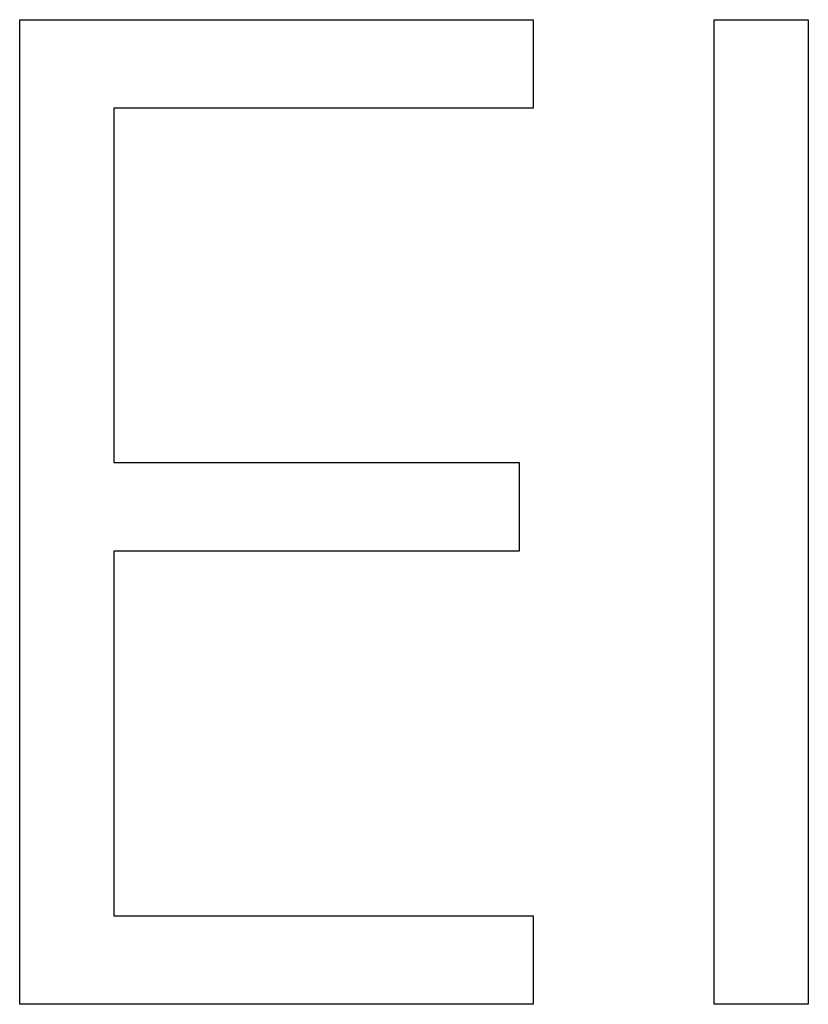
# Model space of a CAD drawing. Extents: x 1917 to 3682, y 1570 to 2675.
# Tile 58 of 166: x 1978.41 to 1982, y 2397.24 to 2401.73. Entities that reach past the tile are written whole.
import ezdxf

# ---------------------------------------------------------------- set-up
doc = ezdxf.new("R2010")
doc.units = 0
doc.header["$MEASUREMENT"] = 0
doc.layers.add('KF_SEQUENZA_10_NW_FRONT', color=7, linetype='CONTINUOUS')
doc.layers.add('KF_SEQUENZA_5_NW_REAR', color=7, linetype='CONTINUOUS')

# ---------------------------------------------------------------- blocks, each defined once
blk = doc.blocks.new('KF_SEQUENZA_5_NW_FRONT')
at = {"layer": 'KF_SEQUENZA_10_NW_FRONT'}
for p, q in [((-124.868, -255.1921), (-124.868, -250.7044)), ((-124.868, -250.7044), (-122.5273, -250.7044)), ((-124.868, -250.7044), (-122.5273, -250.7044)), ((-124.868, -255.1921), (-124.868, -250.7044)), ((-122.5273, -250.7044), (-122.5273, -251.1079)), ((-122.5273, -250.7044), (-122.5273, -251.1079)), ((-121.7016, -250.7044), (-121.272, -250.7044)), ((-121.7016, -255.1921), (-121.7016, -250.7044)), ((-121.7016, -250.7044), (-121.272, -250.7044)), ((-121.7016, -255.1921), (-121.7016, -250.7044)), ((-121.272, -250.7044), (-121.272, -255.1921)), ((-121.272, -250.7044), (-121.272, -255.1921)), ((-122.5273, -251.1079), (-124.4383, -251.1079)), ((-124.4383, -251.1079), (-124.4383, -252.7227)), ((-124.4383, -251.1079), (-124.4383, -252.7227)), ((-122.5273, -251.1079), (-124.4383, -251.1079)), ((-124.4383, -252.7227), (-122.5912, -252.7227)), ((-124.4383, -252.7227), (-122.5912, -252.7227)), ((-122.5912, -252.7227), (-122.5912, -253.1264)), ((-122.5912, -252.7227), (-122.5912, -253.1264)), ((-124.4383, -253.1264), (-124.4383, -254.7884)), ((-122.5912, -253.1264), (-124.4383, -253.1264)), ((-122.5912, -253.1264), (-124.4383, -253.1264)), ((-124.4383, -253.1264), (-124.4383, -254.7884)), ((-124.4383, -254.7884), (-122.5273, -254.7884)), ((-124.4383, -254.7884), (-122.5273, -254.7884)), ((-122.5273, -254.7884), (-122.5273, -255.1921)), ((-122.5273, -254.7884), (-122.5273, -255.1921)), ((-122.5273, -255.1921), (-124.868, -255.1921)), ((-122.5273, -255.1921), (-124.868, -255.1921)), ((-121.272, -255.1921), (-121.7016, -255.1921)), ((-121.272, -255.1921), (-121.7016, -255.1921))]:
    blk.add_line(p, q, dxfattribs=at)

msp = doc.modelspace()

# ---------------------------------------------------------------- block references
at = {"layer": 'KF_SEQUENZA_5_NW_REAR'}
msp.add_blockref('KF_SEQUENZA_5_NW_FRONT', (2103.2754, 2652.4357), dxfattribs=at)

doc.saveas('drawing.dxf')
